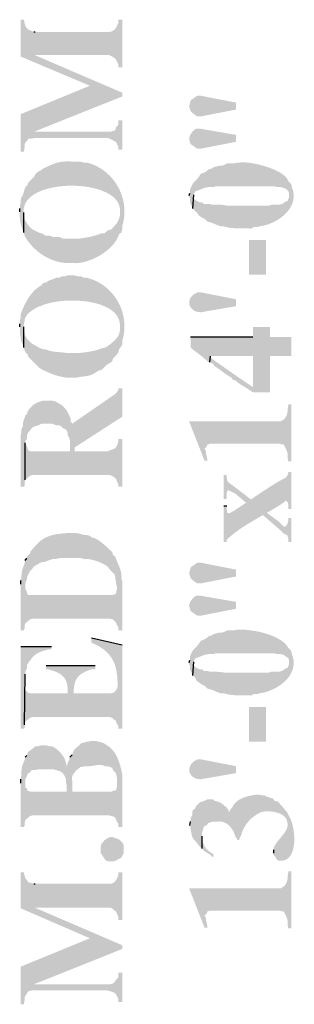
# Model space of a CAD drawing. Header units: millimetres. Extents: x 5 to 204, y 5 to 291.
# Tile 35 of 52: x 58 to 64, y 188 to 209. Entities that reach past the tile are written whole.
import ezdxf

# ---------------------------------------------------------------- set-up
doc = ezdxf.new("R2010")
doc.units = ezdxf.units.MM
doc.header["$MEASUREMENT"] = 0
doc.layers.get('0').update_dxf_attribs({"linetype": 'CONTINUOUS'})

msp = doc.modelspace()

# ---------------------------------------------------------------- hatches: boundary and pattern name
at = {"true_color": 0x000006}
for points in [[(58.309, 209.146), (58.309, 208.352), (59.798, 207.723), (60.493, 207.491), (60.493, 207.574), (58.607, 208.385), (58.591, 208.881), (58.524, 208.914), (58.475, 208.931), (58.442, 208.964), (58.409, 209.013), (58.376, 209.146)], [(58.591, 208.881), (58.607, 208.385), (60.212, 208.385), (60.278, 208.352), (60.328, 208.318), (60.361, 208.285), (60.378, 208.252), (60.411, 208.186), (60.411, 208.12), (60.493, 208.12), (60.493, 209.146), (60.411, 209.146), (60.411, 209.08), (60.411, 209.08), (60.405, 209.065), (60.399, 209.051), (60.393, 209.038), (60.387, 209.025), (60.381, 209.012), (60.375, 209), (60.368, 208.988), (60.362, 208.977), (60.355, 208.966), (60.348, 208.956), (60.34, 208.946), (60.332, 208.937), (60.324, 208.928), (60.314, 208.921), (60.305, 208.913), (60.294, 208.907), (60.283, 208.901), (60.271, 208.896), (60.258, 208.891), (60.244, 208.888), (60.23, 208.885), (60.214, 208.883), (60.197, 208.881), (60.179, 208.881), (60.179, 208.881), (58.624, 208.881)], [(58.309, 207.111), (58.309, 206.3), (58.376, 206.3), (58.392, 206.383), (58.392, 206.449), (58.409, 206.498), (58.442, 206.531), (58.475, 206.581), (58.541, 206.581), (58.591, 206.73), (60.493, 207.491), (59.798, 207.723)], [(61.933, 207.276), (61.95, 207.226), (61.966, 207.177), (62.016, 207.127), (62.082, 207.078), (62.115, 207.061), (62.181, 207.061), (62.942, 207.21), (62.942, 207.359), (62.181, 207.508), (62.115, 207.508), (62.082, 207.491), (62.016, 207.442), (61.966, 207.408), (61.95, 207.342)], [(58.541, 206.581), (58.607, 206.598), (60.179, 206.598), (60.229, 206.581), (60.295, 206.548), (60.345, 206.515), (60.361, 206.515), (60.378, 206.465), (60.411, 206.416), (60.411, 206.349), (60.493, 206.349), (60.493, 206.978), (60.411, 206.978), (60.411, 206.879), (60.361, 206.829), (60.345, 206.763), (60.295, 206.747), (60.229, 206.73), (58.591, 206.73)], [(61.933, 206.581), (61.95, 206.515), (61.966, 206.465), (62.016, 206.432), (62.082, 206.383), (62.115, 206.366), (62.181, 206.366), (62.942, 206.515), (62.942, 206.664), (62.181, 206.796), (62.082, 206.796), (62.016, 206.747), (61.966, 206.68), (61.95, 206.647)], [(58.293, 205.009), (58.293, 204.993), (58.293, 204.993), (58.291, 204.98), (58.29, 204.966), (58.289, 204.951), (58.288, 204.936), (58.289, 204.92), (58.289, 204.903), (58.29, 204.886), (58.292, 204.868), (58.293, 204.85), (58.296, 204.832), (58.298, 204.814), (58.301, 204.796), (58.304, 204.778), (58.308, 204.76), (58.312, 204.743), (58.316, 204.725), (58.321, 204.709), (58.325, 204.693), (58.33, 204.677), (58.336, 204.662), (58.341, 204.648), (58.347, 204.635), (58.353, 204.623), (58.359, 204.612), (58.359, 204.612), (58.376, 204.562), (58.376, 204.993), (58.376, 204.993), (58.377, 205.086), (58.401, 205.171), (58.445, 205.247), (58.507, 205.316), (58.585, 205.376), (58.678, 205.428), (58.782, 205.472), (58.897, 205.507), (59.02, 205.535), (59.148, 205.555), (59.281, 205.566), (59.416, 205.57), (59.55, 205.565), (59.683, 205.553), (59.811, 205.532), (59.933, 205.504), (60.047, 205.467), (60.151, 205.423), (60.242, 205.371), (60.319, 205.311), (60.38, 205.243), (60.422, 205.167), (60.444, 205.084), (60.444, 204.993), (60.444, 204.993), (60.477, 204.562), (60.493, 204.629), (60.493, 204.695), (60.493, 204.695), (60.513, 204.768), (60.528, 204.841), (60.537, 204.914), (60.542, 204.987), (60.541, 205.06), (60.535, 205.133), (60.525, 205.205), (60.509, 205.275), (60.49, 205.345), (60.466, 205.413), (60.437, 205.479), (60.404, 205.543), (60.368, 205.605), (60.327, 205.664), (60.283, 205.721), (60.235, 205.775), (60.183, 205.825), (60.128, 205.872), (60.07, 205.916), (60.008, 205.955), (59.944, 205.99), (59.876, 206.021), (59.805, 206.047), (59.732, 206.068), (59.732, 206.068), (59.666, 206.068), (59.6, 206.085), (59.534, 206.085), (59.534, 206.085), (59.492, 206.087), (59.452, 206.088), (59.416, 206.09), (59.381, 206.091), (59.348, 206.092), (59.317, 206.092), (59.288, 206.091), (59.26, 206.09), (59.233, 206.089), (59.206, 206.086), (59.181, 206.083), (59.155, 206.079), (59.13, 206.073), (59.104, 206.067), (59.079, 206.06), (59.052, 206.052), (59.025, 206.042), (58.996, 206.031), (58.966, 206.019), (58.935, 206.005), (58.902, 205.99), (58.867, 205.974), (58.829, 205.956), (58.789, 205.936), (58.789, 205.936), (58.756, 205.903), (58.706, 205.886), (58.64, 205.837), (58.607, 205.787), (58.607, 205.77), (58.475, 205.638), (58.458, 205.588), (58.409, 205.539), (58.392, 205.489), (58.359, 205.373), (58.326, 205.324), (58.309, 205.257), (58.309, 205.208), (58.293, 205.142), (58.293, 205.075)], [(61.933, 205.357), (61.95, 205.291), (61.95, 205.224), (61.966, 205.175), (61.999, 205.109), (62.016, 205.075), (62.032, 205.373), (62.032, 205.39), (62.065, 205.439), (62.082, 205.456), (62.148, 205.473), (62.181, 205.489), (62.264, 205.522), (62.347, 205.539), (62.462, 205.539), (62.496, 205.555), (63.141, 205.555), (63.141, 205.555), (63.161, 205.555), (63.182, 205.555), (63.202, 205.555), (63.222, 205.555), (63.242, 205.555), (63.262, 205.555), (63.282, 205.555), (63.302, 205.555), (63.322, 205.555), (63.341, 205.555), (63.361, 205.555), (63.381, 205.555), (63.4, 205.555), (63.42, 205.555), (63.44, 205.555), (63.46, 205.555), (63.479, 205.555), (63.499, 205.555), (63.519, 205.555), (63.539, 205.555), (63.559, 205.555), (63.58, 205.555), (63.6, 205.555), (63.621, 205.555), (63.621, 205.555), (63.77, 205.555), (63.819, 205.539), (63.902, 205.539), (63.968, 205.522), (64.034, 205.489), (64.067, 205.456), (64.084, 205.406), (64.084, 205.373), (64.117, 205.621), (64.067, 205.671), (64.067, 205.671), (64.054, 205.702), (64.034, 205.732), (64.009, 205.761), (63.979, 205.789), (63.944, 205.816), (63.905, 205.842), (63.862, 205.868), (63.816, 205.892), (63.767, 205.915), (63.716, 205.936), (63.663, 205.956), (63.608, 205.975), (63.553, 205.992), (63.498, 206.008), (63.442, 206.023), (63.387, 206.035), (63.333, 206.046), (63.281, 206.055), (63.231, 206.062), (63.183, 206.068), (63.138, 206.071), (63.096, 206.072), (63.058, 206.071), (63.025, 206.068), (63.025, 206.068), (62.975, 206.068), (62.909, 206.052), (62.76, 206.052), (62.694, 206.019), (62.644, 206.002), (62.595, 206.002), (62.462, 205.969), (62.413, 205.936), (62.347, 205.919), (62.314, 205.886), (62.264, 205.853), (62.247, 205.853), (62.181, 205.82), (62.148, 205.77), (62.098, 205.704), (62.016, 205.621), (61.999, 205.588), (61.966, 205.522), (61.95, 205.473), (61.95, 205.406)], [(62.016, 205.075), (62.098, 204.993), (62.148, 204.926), (62.214, 204.877), (62.264, 204.86), (62.33, 204.794), (62.396, 204.778), (62.446, 204.761), (62.562, 204.711), (62.611, 204.695), (62.678, 204.695), (62.678, 204.695), (62.702, 204.687), (62.727, 204.68), (62.751, 204.674), (62.776, 204.669), (62.8, 204.665), (62.824, 204.661), (62.848, 204.659), (62.872, 204.656), (62.897, 204.654), (62.921, 204.653), (62.945, 204.652), (62.969, 204.651), (62.994, 204.651), (63.018, 204.651), (63.043, 204.651), (63.067, 204.651), (63.092, 204.651), (63.117, 204.651), (63.143, 204.65), (63.168, 204.65), (63.194, 204.649), (63.22, 204.648), (63.247, 204.647), (63.273, 204.645), (63.273, 204.645), (63.323, 204.678), (63.389, 204.678), (63.455, 204.695), (63.455, 204.695), (63.503, 204.703), (63.552, 204.713), (63.601, 204.727), (63.65, 204.743), (63.699, 204.763), (63.748, 204.785), (63.795, 204.809), (63.841, 204.836), (63.886, 204.865), (63.929, 204.896), (63.969, 204.93), (64.007, 204.966), (64.043, 205.003), (64.075, 205.043), (64.103, 205.084), (64.128, 205.128), (64.149, 205.172), (64.165, 205.218), (64.176, 205.266), (64.183, 205.315), (64.183, 205.365), (64.179, 205.416), (64.168, 205.469), (64.15, 205.522), (64.15, 205.522), (64.134, 205.588), (64.117, 205.621), (64.084, 205.373), (64.084, 205.324), (64.051, 205.241), (64.001, 205.224), (63.935, 205.175), (63.852, 205.158), (63.703, 205.158), (63.654, 205.142), (62.876, 205.142), (62.876, 205.142), (62.852, 205.14), (62.831, 205.139), (62.812, 205.138), (62.794, 205.138), (62.778, 205.139), (62.763, 205.14), (62.749, 205.141), (62.736, 205.142), (62.724, 205.144), (62.713, 205.146), (62.701, 205.148), (62.69, 205.15), (62.678, 205.152), (62.667, 205.154), (62.654, 205.156), (62.641, 205.158), (62.626, 205.159), (62.611, 205.16), (62.594, 205.161), (62.575, 205.162), (62.554, 205.162), (62.532, 205.161), (62.507, 205.16), (62.479, 205.158), (62.479, 205.158), (62.413, 205.158), (62.38, 205.175), (62.247, 205.175), (62.214, 205.208), (62.165, 205.208), (62.098, 205.241), (62.065, 205.257), (62.032, 205.307), (62.032, 205.373)], [(58.376, 204.562), (58.392, 204.496), (58.409, 204.463), (58.409, 204.463), (58.434, 204.422), (58.462, 204.383), (58.491, 204.344), (58.521, 204.307), (58.553, 204.27), (58.586, 204.236), (58.621, 204.202), (58.657, 204.17), (58.694, 204.14), (58.732, 204.111), (58.772, 204.083), (58.812, 204.058), (58.853, 204.034), (58.895, 204.012), (58.938, 203.991), (58.982, 203.973), (59.027, 203.956), (59.072, 203.942), (59.117, 203.93), (59.164, 203.919), (59.21, 203.911), (59.257, 203.905), (59.304, 203.902), (59.352, 203.901), (59.352, 203.901), (59.451, 203.901), (59.451, 203.901), (59.495, 203.9), (59.541, 203.903), (59.589, 203.909), (59.637, 203.917), (59.686, 203.929), (59.736, 203.943), (59.786, 203.96), (59.836, 203.979), (59.886, 204.001), (59.936, 204.025), (59.985, 204.051), (60.032, 204.078), (60.079, 204.108), (60.123, 204.14), (60.166, 204.173), (60.207, 204.208), (60.246, 204.245), (60.282, 204.282), (60.315, 204.321), (60.345, 204.361), (60.371, 204.402), (60.394, 204.444), (60.413, 204.486), (60.427, 204.529), (60.427, 204.529), (60.477, 204.562), (60.444, 204.993), (60.444, 204.926), (60.427, 204.86), (60.411, 204.827), (60.378, 204.761), (60.262, 204.629), (60.196, 204.612), (60.129, 204.562), (60.113, 204.546), (60.047, 204.546), (60.047, 204.546), (60.03, 204.538), (60.012, 204.53), (59.993, 204.523), (59.974, 204.516), (59.955, 204.509), (59.934, 204.502), (59.914, 204.496), (59.893, 204.49), (59.872, 204.485), (59.85, 204.479), (59.828, 204.474), (59.807, 204.469), (59.785, 204.465), (59.763, 204.461), (59.742, 204.457), (59.721, 204.453), (59.7, 204.449), (59.679, 204.446), (59.659, 204.443), (59.639, 204.44), (59.62, 204.437), (59.602, 204.435), (59.584, 204.432), (59.567, 204.43), (59.567, 204.43), (59.219, 204.43), (59.153, 204.463), (59.004, 204.463), (58.971, 204.48), (58.905, 204.496), (58.839, 204.496), (58.789, 204.529), (58.74, 204.546), (58.74, 204.546), (58.716, 204.556), (58.693, 204.565), (58.672, 204.574), (58.653, 204.583), (58.635, 204.591), (58.618, 204.599), (58.602, 204.608), (58.587, 204.616), (58.573, 204.624), (58.56, 204.633), (58.547, 204.642), (58.535, 204.651), (58.523, 204.662), (58.512, 204.672), (58.501, 204.684), (58.489, 204.697), (58.478, 204.71), (58.467, 204.725), (58.456, 204.741), (58.444, 204.759), (58.432, 204.777), (58.419, 204.798), (58.406, 204.82), (58.392, 204.844), (58.392, 204.844), (58.392, 204.877), (58.376, 204.943), (58.376, 204.993)], [(63.224, 204.397), (63.224, 203.652), (63.588, 203.652), (63.588, 204.397)], [(58.293, 202.527), (58.293, 202.378), (58.309, 202.312), (58.309, 202.263), (58.326, 202.196), (58.359, 202.147), (58.376, 202.081), (58.376, 202.577), (58.392, 202.643), (58.392, 202.643), (58.393, 202.663), (58.396, 202.683), (58.401, 202.702), (58.407, 202.72), (58.415, 202.738), (58.425, 202.755), (58.436, 202.772), (58.448, 202.788), (58.461, 202.803), (58.475, 202.818), (58.49, 202.832), (58.506, 202.846), (58.522, 202.859), (58.539, 202.872), (58.556, 202.884), (58.573, 202.896), (58.591, 202.907), (58.608, 202.918), (58.626, 202.928), (58.643, 202.938), (58.66, 202.948), (58.676, 202.957), (58.692, 202.966), (58.706, 202.974), (58.706, 202.974), (58.74, 202.974), (58.773, 202.991), (58.773, 202.991), (58.786, 202.997), (58.801, 203.003), (58.818, 203.009), (58.836, 203.015), (58.855, 203.021), (58.876, 203.027), (58.897, 203.033), (58.92, 203.038), (58.943, 203.044), (58.966, 203.049), (58.99, 203.054), (59.015, 203.059), (59.039, 203.063), (59.063, 203.068), (59.087, 203.072), (59.111, 203.075), (59.134, 203.078), (59.157, 203.081), (59.178, 203.084), (59.199, 203.086), (59.218, 203.088), (59.237, 203.089), (59.254, 203.09), (59.269, 203.09), (59.269, 203.09), (59.434, 203.09), (59.434, 203.09), (59.477, 203.091), (59.524, 203.091), (59.572, 203.09), (59.623, 203.086), (59.676, 203.081), (59.729, 203.075), (59.784, 203.066), (59.84, 203.056), (59.895, 203.044), (59.95, 203.03), (60.004, 203.013), (60.057, 202.995), (60.108, 202.974), (60.158, 202.951), (60.204, 202.925), (60.248, 202.897), (60.289, 202.867), (60.326, 202.834), (60.358, 202.798), (60.386, 202.76), (60.409, 202.718), (60.427, 202.674), (60.438, 202.627), (60.444, 202.577), (60.444, 202.577), (60.444, 202.527), (60.477, 202.114), (60.493, 202.147), (60.493, 202.213), (60.493, 202.213), (60.513, 202.287), (60.528, 202.362), (60.537, 202.437), (60.542, 202.511), (60.541, 202.585), (60.535, 202.658), (60.525, 202.73), (60.509, 202.801), (60.49, 202.87), (60.466, 202.938), (60.437, 203.003), (60.404, 203.067), (60.368, 203.128), (60.327, 203.187), (60.283, 203.243), (60.235, 203.296), (60.183, 203.346), (60.128, 203.393), (60.07, 203.435), (60.008, 203.474), (59.944, 203.509), (59.876, 203.539), (59.805, 203.565), (59.732, 203.586), (59.732, 203.586), (59.666, 203.586), (59.6, 203.619), (59.534, 203.619), (59.468, 203.636), (59.319, 203.636), (59.269, 203.619), (59.203, 203.619), (59.137, 203.586), (59.07, 203.586), (59.037, 203.57), (58.905, 203.52), (58.855, 203.487), (58.789, 203.47), (58.756, 203.421), (58.756, 203.421), (58.729, 203.407), (58.703, 203.392), (58.678, 203.374), (58.653, 203.355), (58.629, 203.334), (58.605, 203.311), (58.582, 203.287), (58.559, 203.261), (58.538, 203.235), (58.517, 203.207), (58.496, 203.179), (58.477, 203.15), (58.458, 203.12), (58.44, 203.09), (58.423, 203.059), (58.407, 203.029), (58.391, 202.998), (58.377, 202.967), (58.363, 202.937), (58.35, 202.906), (58.339, 202.877), (58.328, 202.848), (58.318, 202.819), (58.309, 202.792), (58.309, 202.792), (58.309, 202.726), (58.293, 202.66), (58.293, 202.593)], [(58.376, 202.081), (58.392, 202.031), (58.409, 201.981), (58.458, 201.932), (58.475, 201.882), (58.706, 201.65), (58.756, 201.617), (58.822, 201.584), (58.822, 201.584), (58.845, 201.574), (58.866, 201.564), (58.886, 201.555), (58.906, 201.547), (58.925, 201.538), (58.944, 201.531), (58.962, 201.523), (58.979, 201.516), (58.996, 201.509), (59.014, 201.503), (59.031, 201.497), (59.048, 201.491), (59.065, 201.485), (59.082, 201.48), (59.1, 201.475), (59.118, 201.47), (59.136, 201.465), (59.155, 201.461), (59.175, 201.456), (59.195, 201.452), (59.216, 201.448), (59.238, 201.444), (59.261, 201.439), (59.286, 201.435), (59.286, 201.435), (59.517, 201.435), (59.517, 201.435), (59.543, 201.441), (59.568, 201.446), (59.591, 201.45), (59.612, 201.453), (59.633, 201.456), (59.652, 201.458), (59.671, 201.461), (59.689, 201.463), (59.706, 201.465), (59.723, 201.467), (59.739, 201.47), (59.755, 201.472), (59.771, 201.476), (59.787, 201.48), (59.803, 201.485), (59.82, 201.49), (59.837, 201.497), (59.855, 201.505), (59.873, 201.514), (59.892, 201.525), (59.912, 201.537), (59.934, 201.551), (59.956, 201.567), (59.981, 201.584), (59.981, 201.584), (60.047, 201.601), (60.129, 201.683), (60.196, 201.733), (60.229, 201.75), (60.278, 201.783), (60.295, 201.849), (60.378, 201.932), (60.411, 201.981), (60.427, 202.047), (60.477, 202.114), (60.444, 202.527), (60.444, 202.445), (60.427, 202.378), (60.427, 202.378), (60.422, 202.364), (60.416, 202.349), (60.409, 202.335), (60.401, 202.321), (60.391, 202.306), (60.381, 202.292), (60.369, 202.278), (60.357, 202.264), (60.345, 202.251), (60.331, 202.237), (60.317, 202.224), (60.303, 202.211), (60.289, 202.198), (60.274, 202.186), (60.259, 202.173), (60.243, 202.161), (60.228, 202.15), (60.213, 202.139), (60.198, 202.128), (60.184, 202.118), (60.169, 202.108), (60.156, 202.098), (60.142, 202.089), (60.129, 202.081), (60.129, 202.081), (60.113, 202.081), (60.047, 202.064), (60.047, 202.064), (60.026, 202.056), (60.005, 202.048), (59.985, 202.041), (59.964, 202.035), (59.943, 202.029), (59.923, 202.023), (59.902, 202.017), (59.882, 202.012), (59.861, 202.008), (59.841, 202.004), (59.821, 201.999), (59.801, 201.996), (59.78, 201.992), (59.76, 201.989), (59.74, 201.986), (59.721, 201.983), (59.701, 201.98), (59.681, 201.978), (59.662, 201.975), (59.643, 201.973), (59.623, 201.971), (59.604, 201.969), (59.586, 201.967), (59.567, 201.965), (59.567, 201.965), (59.286, 201.965), (59.286, 201.965), (59.269, 201.969), (59.252, 201.972), (59.236, 201.974), (59.219, 201.977), (59.202, 201.978), (59.186, 201.98), (59.169, 201.981), (59.151, 201.982), (59.134, 201.984), (59.117, 201.985), (59.099, 201.986), (59.081, 201.987), (59.063, 201.989), (59.044, 201.991), (59.025, 201.994), (59.006, 201.997), (58.987, 202), (58.967, 202.004), (58.947, 202.009), (58.926, 202.015), (58.905, 202.021), (58.883, 202.029), (58.861, 202.038), (58.839, 202.047), (58.839, 202.047), (58.789, 202.047), (58.74, 202.064), (58.74, 202.064), (58.717, 202.076), (58.696, 202.087), (58.676, 202.098), (58.657, 202.108), (58.64, 202.117), (58.622, 202.127), (58.606, 202.136), (58.591, 202.145), (58.576, 202.154), (58.562, 202.163), (58.548, 202.172), (58.535, 202.182), (58.522, 202.192), (58.51, 202.203), (58.498, 202.214), (58.486, 202.226), (58.474, 202.239), (58.463, 202.252), (58.451, 202.267), (58.44, 202.283), (58.428, 202.301), (58.416, 202.32), (58.404, 202.34), (58.392, 202.362), (58.392, 202.362), (58.392, 202.411), (58.376, 202.461), (58.376, 202.527)], [(62.38, 201.766), (62.446, 201.733), (62.479, 201.683), (62.479, 201.683), (62.495, 201.673), (62.511, 201.663), (62.527, 201.652), (62.542, 201.642), (62.556, 201.632), (62.571, 201.621), (62.585, 201.611), (62.599, 201.601), (62.613, 201.59), (62.627, 201.58), (62.641, 201.57), (62.655, 201.559), (62.669, 201.549), (62.683, 201.539), (62.697, 201.528), (62.712, 201.518), (62.727, 201.508), (62.742, 201.497), (62.758, 201.487), (62.774, 201.477), (62.79, 201.466), (62.807, 201.456), (62.825, 201.446), (62.843, 201.435), (62.843, 201.435), (62.876, 201.386), (62.942, 201.369), (62.942, 201.369), (62.951, 201.359), (62.961, 201.349), (62.971, 201.339), (62.983, 201.329), (62.995, 201.319), (63.008, 201.31), (63.021, 201.3), (63.035, 201.291), (63.05, 201.281), (63.065, 201.272), (63.08, 201.263), (63.095, 201.253), (63.111, 201.244), (63.127, 201.235), (63.142, 201.225), (63.158, 201.216), (63.174, 201.206), (63.189, 201.197), (63.204, 201.187), (63.219, 201.178), (63.233, 201.168), (63.247, 201.158), (63.26, 201.148), (63.273, 201.137), (63.273, 201.137), (63.306, 201.121), (63.67, 201.121), (63.67, 201.899), (64.134, 201.899), (64.134, 202.312), (63.67, 202.312), (63.67, 202.527), (63.306, 202.527), (63.306, 201.237), (63.273, 201.253), (63.273, 201.253), (63.236, 201.278), (63.199, 201.303), (63.162, 201.328), (63.126, 201.352), (63.089, 201.377), (63.053, 201.402), (63.016, 201.427), (62.98, 201.452), (62.944, 201.477), (62.908, 201.501), (62.873, 201.526), (62.837, 201.551), (62.801, 201.576), (62.766, 201.601), (62.73, 201.625), (62.695, 201.65), (62.659, 201.675), (62.624, 201.7), (62.589, 201.725), (62.554, 201.75), (62.518, 201.774), (62.483, 201.799), (62.448, 201.824), (62.413, 201.849), (62.413, 201.849), (62.396, 201.899)], [(61.966, 202.312), (61.966, 202.081), (61.966, 202.081), (61.981, 202.068), (61.995, 202.056), (62.01, 202.044), (62.025, 202.032), (62.04, 202.02), (62.056, 202.008), (62.071, 201.997), (62.086, 201.985), (62.102, 201.973), (62.117, 201.961), (62.133, 201.95), (62.148, 201.938), (62.164, 201.926), (62.179, 201.914), (62.195, 201.902), (62.21, 201.889), (62.225, 201.877), (62.241, 201.864), (62.256, 201.851), (62.271, 201.838), (62.286, 201.825), (62.301, 201.811), (62.316, 201.797), (62.33, 201.783), (62.33, 201.783), (62.38, 201.766), (62.396, 201.899), (63.306, 201.899), (63.306, 201.237), (63.306, 202.312)], [(59.418, 200.442), (59.468, 199.929), (60.493, 200.591), (60.493, 201.204), (60.411, 201.204), (60.411, 201.17), (60.378, 201.121), (60.328, 201.071)], [(58.309, 200.145), (58.309, 199.086), (58.376, 199.086), (58.392, 199.102), (58.392, 199.168), (58.409, 199.235), (58.409, 200.062), (58.442, 200.112), (58.442, 200.178), (58.458, 200.227), (58.475, 200.26), (58.524, 200.31), (58.541, 200.343), (58.591, 200.376), (58.64, 200.393), (58.69, 200.409), (58.756, 200.442), (58.988, 200.442), (59.07, 200.409), (59.137, 200.409), (59.17, 200.393), (59.219, 200.343), (59.269, 200.327), (59.302, 200.294), (59.319, 200.244), (59.319, 200.194), (59.352, 200.145), (59.368, 200.078), (59.368, 199.847), (59.385, 200.558), (59.352, 200.624), (59.319, 200.691), (59.302, 200.724), (59.219, 200.823), (59.17, 200.856), (59.054, 200.922), (58.988, 200.939), (58.789, 200.939), (58.74, 200.922), (58.69, 200.906), (58.624, 200.873), (58.591, 200.856), (58.508, 200.773), (58.458, 200.707), (58.442, 200.641), (58.409, 200.624), (58.392, 200.558), (58.376, 200.525), (58.359, 200.459), (58.359, 200.393), (58.326, 200.327), (58.326, 200.26), (58.309, 200.194)], [(61.933, 200.492), (62.264, 199.648), (62.264, 199.913), (62.297, 199.929), (62.314, 199.963), (62.33, 199.996), (62.396, 200.012), (63.885, 200.012), (63.919, 199.996), (63.968, 199.996), (64.034, 199.863), (64.051, 199.797), (64.051, 199.714), (64.067, 199.632), (64.134, 199.632), (64.134, 200.856), (64.067, 200.856), (64.067, 200.84), (64.051, 200.757), (64.051, 200.691), (64.034, 200.624), (63.985, 200.542), (63.902, 200.492), (63.852, 200.492)], [(58.409, 199.235), (58.508, 199.317), (58.558, 199.334), (60.229, 199.334), (60.278, 199.317), (60.345, 199.268), (60.361, 199.251), (60.378, 199.201), (60.411, 199.135), (60.411, 199.086), (60.493, 199.086), (60.493, 200.112), (60.411, 200.112), (60.411, 200.062), (60.411, 200.062), (60.404, 200.038), (60.398, 200.017), (60.392, 199.998), (60.386, 199.982), (60.379, 199.967), (60.372, 199.954), (60.365, 199.942), (60.358, 199.933), (60.351, 199.924), (60.343, 199.917), (60.334, 199.91), (60.326, 199.905), (60.317, 199.9), (60.307, 199.896), (60.297, 199.892), (60.287, 199.888), (60.276, 199.884), (60.264, 199.88), (60.252, 199.876), (60.239, 199.872), (60.225, 199.867), (60.21, 199.861), (60.195, 199.854), (60.179, 199.847), (60.179, 199.847), (59.468, 199.847), (59.468, 199.929), (59.418, 200.442), (59.385, 200.492), (59.385, 200.558), (59.368, 199.847), (58.524, 199.847), (58.475, 199.863), (58.458, 199.913), (58.442, 199.963), (58.409, 200.029)], [(62.264, 199.648), (62.33, 199.648), (62.314, 199.731), (62.297, 199.797), (62.297, 199.847), (62.264, 199.913)], [(62.678, 198.672), (62.678, 197.894), (62.744, 197.894), (62.744, 197.944), (62.744, 197.944), (62.788, 197.985), (62.833, 198.024), (62.88, 198.062), (62.928, 198.099), (62.976, 198.135), (63.026, 198.171), (63.077, 198.205), (63.128, 198.239), (63.18, 198.272), (63.233, 198.304), (63.286, 198.336), (63.339, 198.368), (63.393, 198.399), (63.448, 198.431), (63.502, 198.462), (63.556, 198.493), (63.611, 198.524), (63.665, 198.556), (63.719, 198.588), (63.773, 198.62), (63.827, 198.653), (63.88, 198.686), (63.933, 198.72), (63.985, 198.755), (63.985, 198.755), (64.001, 198.788), (64.051, 198.755), (64.067, 198.705), (64.067, 198.606), (64.134, 198.606), (64.134, 199.4), (64.067, 199.4), (64.067, 199.383), (64.051, 199.334), (64.001, 199.268), (63.985, 199.268), (63.985, 199.268), (63.935, 199.24), (63.886, 199.212), (63.837, 199.183), (63.787, 199.154), (63.739, 199.124), (63.69, 199.093), (63.641, 199.062), (63.593, 199.03), (63.544, 198.999), (63.496, 198.966), (63.448, 198.934), (63.399, 198.902), (63.351, 198.869), (63.303, 198.836), (63.255, 198.804), (63.208, 198.771), (63.16, 198.739), (63.112, 198.707), (63.064, 198.675), (63.017, 198.644), (62.969, 198.613), (62.922, 198.582), (62.874, 198.552), (62.826, 198.523), (62.826, 198.523), (62.777, 198.507), (62.76, 198.523), (62.744, 198.589), (62.744, 198.672)], [(62.678, 199.334), (62.678, 198.821), (62.744, 198.821), (62.744, 198.953), (62.76, 199.003), (62.793, 199.003), (62.86, 198.97), (62.926, 198.937), (63.157, 198.738), (63.273, 198.804), (62.86, 199.119), (62.793, 199.168), (62.76, 199.201), (62.744, 199.268), (62.744, 199.334)], [(63.521, 198.473), (63.902, 198.142), (63.919, 198.126), (63.968, 198.076), (64.034, 198.043), (64.051, 198.027), (64.067, 197.96), (64.067, 197.894), (64.134, 197.894), (64.134, 198.407), (64.067, 198.407), (64.067, 198.358), (64.051, 198.291), (64.034, 198.258), (64.001, 198.225), (63.968, 198.225), (63.852, 198.341), (63.604, 198.523)], [(58.409, 197.497), (58.409, 196.968), (58.409, 197.017), (58.442, 197.084), (58.442, 197.133), (58.458, 197.166), (58.508, 197.266), (58.558, 197.315), (58.591, 197.365), (58.706, 197.431), (58.773, 197.464), (58.822, 197.464), (59.004, 197.53), (59.07, 197.53), (59.153, 197.547), (59.6, 197.547), (59.666, 197.53), (59.666, 197.53), (59.689, 197.53), (59.712, 197.529), (59.734, 197.527), (59.757, 197.525), (59.78, 197.522), (59.802, 197.518), (59.825, 197.514), (59.847, 197.509), (59.869, 197.504), (59.891, 197.498), (59.913, 197.492), (59.935, 197.485), (59.957, 197.477), (59.978, 197.469), (59.999, 197.461), (60.02, 197.452), (60.041, 197.442), (60.062, 197.433), (60.082, 197.422), (60.102, 197.412), (60.122, 197.4), (60.141, 197.389), (60.16, 197.377), (60.179, 197.365), (60.179, 197.365), (60.229, 197.299), (60.262, 197.266), (60.328, 197.199), (60.345, 197.133), (60.345, 197.084), (60.361, 197.05), (60.361, 197.001), (60.378, 196.935), (60.378, 196.107), (60.411, 196.058), (60.411, 195.991), (60.493, 195.991), (60.493, 197.05), (60.477, 197.117), (60.477, 197.117), (60.478, 197.137), (60.479, 197.157), (60.478, 197.177), (60.476, 197.197), (60.474, 197.216), (60.47, 197.236), (60.466, 197.255), (60.461, 197.274), (60.455, 197.292), (60.449, 197.311), (60.443, 197.33), (60.436, 197.348), (60.428, 197.367), (60.42, 197.386), (60.413, 197.404), (60.405, 197.423), (60.397, 197.442), (60.388, 197.461), (60.381, 197.48), (60.373, 197.5), (60.365, 197.519), (60.358, 197.539), (60.351, 197.559), (60.345, 197.58), (60.345, 197.58), (60.295, 197.613), (60.278, 197.679), (60.278, 197.679), (60.264, 197.692), (60.249, 197.705), (60.235, 197.718), (60.22, 197.731), (60.206, 197.745), (60.191, 197.758), (60.176, 197.772), (60.161, 197.786), (60.146, 197.8), (60.131, 197.813), (60.116, 197.827), (60.1, 197.841), (60.085, 197.854), (60.069, 197.867), (60.053, 197.88), (60.037, 197.892), (60.02, 197.905), (60.004, 197.917), (59.987, 197.928), (59.97, 197.939), (59.952, 197.949), (59.934, 197.959), (59.916, 197.968), (59.898, 197.977), (59.898, 197.977), (59.832, 197.994), (59.798, 198.027), (59.732, 198.043), (59.666, 198.043), (59.666, 198.043), (59.641, 198.053), (59.616, 198.061), (59.591, 198.068), (59.566, 198.074), (59.54, 198.079), (59.515, 198.083), (59.489, 198.086), (59.463, 198.088), (59.438, 198.089), (59.412, 198.09), (59.386, 198.089), (59.36, 198.089), (59.334, 198.087), (59.308, 198.086), (59.283, 198.084), (59.257, 198.081), (59.231, 198.079), (59.205, 198.076), (59.18, 198.073), (59.154, 198.07), (59.129, 198.067), (59.104, 198.064), (59.079, 198.062), (59.054, 198.06), (59.054, 198.06), (59.004, 198.043), (58.938, 198.027), (58.938, 198.027), (58.914, 198.018), (58.891, 198.009), (58.869, 198), (58.848, 197.99), (58.828, 197.979), (58.808, 197.968), (58.79, 197.956), (58.772, 197.945), (58.755, 197.932), (58.738, 197.919), (58.722, 197.906), (58.706, 197.892), (58.691, 197.878), (58.676, 197.863), (58.661, 197.848), (58.646, 197.833), (58.632, 197.817), (58.617, 197.801), (58.602, 197.784), (58.587, 197.767), (58.572, 197.75), (58.557, 197.732), (58.541, 197.714), (58.524, 197.696), (58.524, 197.696), (58.508, 197.646), (58.458, 197.596), (58.442, 197.547)], [(58.309, 196.984), (58.309, 195.991), (58.376, 195.991), (58.392, 196.025), (58.392, 196.091), (58.409, 196.14), (58.508, 196.223), (58.558, 196.24), (60.229, 196.24), (60.295, 196.223), (60.361, 196.157), (60.378, 196.107), (60.378, 196.902), (60.378, 196.885), (60.361, 196.786), (60.345, 196.769), (60.278, 196.753), (58.475, 196.753), (58.442, 196.786), (58.442, 196.819), (58.409, 196.885), (58.409, 197.497), (58.392, 197.431), (58.392, 197.431), (58.386, 197.415), (58.38, 197.4), (58.375, 197.386), (58.37, 197.372), (58.365, 197.359), (58.361, 197.347), (58.357, 197.336), (58.353, 197.324), (58.349, 197.313), (58.346, 197.303), (58.343, 197.292), (58.34, 197.282), (58.338, 197.272), (58.336, 197.261), (58.334, 197.251), (58.332, 197.24), (58.331, 197.229), (58.329, 197.217), (58.328, 197.205), (58.327, 197.192), (58.327, 197.179), (58.326, 197.164), (58.326, 197.149), (58.326, 197.133), (58.326, 197.133), (58.309, 197.067)], [(61.933, 197.216), (61.95, 197.166), (61.966, 197.117), (62.016, 197.067), (62.082, 197.017), (62.115, 197.001), (62.181, 197.001), (62.942, 197.15), (62.942, 197.299), (62.181, 197.448), (62.115, 197.448), (62.082, 197.431), (62.016, 197.381), (61.966, 197.348), (61.95, 197.282)], [(61.933, 196.521), (61.95, 196.455), (61.966, 196.405), (62.016, 196.372), (62.082, 196.322), (62.115, 196.306), (62.181, 196.306), (62.942, 196.455), (62.942, 196.604), (62.181, 196.736), (62.082, 196.736), (62.016, 196.686), (61.966, 196.62), (61.95, 196.587)], [(61.933, 195.297), (61.933, 195.263), (61.95, 195.23), (61.95, 195.164), (61.966, 195.115), (61.999, 195.048), (62.016, 195.015), (62.032, 195.313), (62.032, 195.33), (62.065, 195.379), (62.082, 195.396), (62.148, 195.412), (62.181, 195.429), (62.264, 195.462), (62.347, 195.479), (62.462, 195.479), (62.496, 195.495), (63.141, 195.495), (63.141, 195.495), (63.161, 195.495), (63.182, 195.495), (63.202, 195.495), (63.222, 195.495), (63.242, 195.495), (63.262, 195.495), (63.282, 195.495), (63.302, 195.495), (63.322, 195.495), (63.341, 195.495), (63.361, 195.495), (63.381, 195.495), (63.4, 195.495), (63.42, 195.495), (63.44, 195.495), (63.46, 195.495), (63.479, 195.495), (63.499, 195.495), (63.519, 195.495), (63.539, 195.495), (63.559, 195.495), (63.58, 195.495), (63.6, 195.495), (63.621, 195.495), (63.621, 195.495), (63.77, 195.495), (63.819, 195.479), (63.902, 195.479), (63.968, 195.462), (64.034, 195.412), (64.067, 195.396), (64.084, 195.346), (64.084, 195.313), (64.117, 195.561), (64.067, 195.611), (64.067, 195.611), (64.047, 195.645), (64.021, 195.678), (63.992, 195.709), (63.959, 195.738), (63.923, 195.766), (63.884, 195.792), (63.842, 195.816), (63.797, 195.839), (63.751, 195.86), (63.702, 195.88), (63.653, 195.898), (63.602, 195.915), (63.551, 195.93), (63.499, 195.944), (63.446, 195.957), (63.395, 195.968), (63.343, 195.977), (63.293, 195.986), (63.243, 195.992), (63.195, 195.998), (63.149, 196.002), (63.105, 196.006), (63.064, 196.007), (63.025, 196.008), (63.025, 196.008), (62.975, 196.008), (62.909, 195.991), (62.76, 195.991), (62.694, 195.958), (62.644, 195.942), (62.595, 195.942), (62.462, 195.909), (62.413, 195.876), (62.347, 195.859), (62.314, 195.826), (62.264, 195.793), (62.247, 195.793), (62.181, 195.76), (62.148, 195.71), (62.098, 195.644), (62.016, 195.561), (61.999, 195.528), (61.966, 195.462), (61.95, 195.412), (61.95, 195.346)], [(59.832, 195.826), (59.832, 195.727), (59.898, 195.694), (59.898, 195.694), (59.987, 195.648), (60.065, 195.599), (60.133, 195.547), (60.191, 195.491), (60.24, 195.433), (60.28, 195.371), (60.313, 195.306), (60.34, 195.239), (60.36, 195.169), (60.374, 195.097), (60.384, 195.023), (60.39, 194.947), (60.393, 194.869), (60.393, 194.789), (60.391, 194.708), (60.388, 194.626), (60.385, 194.543), (60.382, 194.458), (60.38, 194.373), (60.38, 194.287), (60.382, 194.2), (60.387, 194.114), (60.397, 194.027), (60.411, 193.94), (60.411, 193.94), (60.411, 193.874), (60.493, 193.874), (60.493, 195.677)], [(58.309, 195.644), (58.309, 193.874), (58.376, 193.874), (58.392, 193.89), (58.392, 193.956), (58.409, 195.048), (58.409, 195.098), (58.442, 195.164), (58.442, 195.23), (58.475, 195.297), (58.508, 195.33), (58.541, 195.379), (58.541, 195.379), (58.549, 195.391), (58.559, 195.403), (58.568, 195.414), (58.578, 195.425), (58.588, 195.435), (58.599, 195.445), (58.61, 195.454), (58.622, 195.463), (58.634, 195.472), (58.646, 195.48), (58.658, 195.488), (58.671, 195.495), (58.684, 195.502), (58.698, 195.509), (58.711, 195.515), (58.725, 195.521), (58.739, 195.527), (58.753, 195.533), (58.767, 195.538), (58.781, 195.543), (58.795, 195.548), (58.81, 195.553), (58.824, 195.557), (58.839, 195.561), (58.839, 195.561), (58.905, 195.578), (58.971, 195.578), (58.971, 195.644)], [(62.016, 195.015), (62.065, 194.966), (62.098, 194.899), (62.148, 194.866), (62.214, 194.817), (62.264, 194.8), (62.33, 194.734), (62.396, 194.717), (62.446, 194.701), (62.562, 194.651), (62.611, 194.635), (62.678, 194.635), (62.678, 194.635), (62.702, 194.627), (62.727, 194.62), (62.751, 194.614), (62.776, 194.609), (62.8, 194.605), (62.824, 194.601), (62.848, 194.598), (62.872, 194.596), (62.897, 194.594), (62.921, 194.593), (62.945, 194.592), (62.969, 194.591), (62.994, 194.591), (63.018, 194.591), (63.043, 194.591), (63.067, 194.591), (63.092, 194.591), (63.117, 194.59), (63.143, 194.59), (63.168, 194.59), (63.194, 194.589), (63.22, 194.588), (63.247, 194.587), (63.273, 194.585), (63.273, 194.585), (63.323, 194.618), (63.389, 194.618), (63.455, 194.635), (63.455, 194.635), (63.503, 194.642), (63.552, 194.653), (63.601, 194.667), (63.65, 194.683), (63.699, 194.703), (63.748, 194.724), (63.795, 194.749), (63.841, 194.776), (63.886, 194.805), (63.929, 194.836), (63.969, 194.87), (64.007, 194.906), (64.043, 194.943), (64.075, 194.983), (64.103, 195.024), (64.128, 195.067), (64.149, 195.112), (64.165, 195.158), (64.176, 195.206), (64.183, 195.255), (64.183, 195.305), (64.179, 195.356), (64.168, 195.409), (64.15, 195.462), (64.15, 195.462), (64.134, 195.528), (64.117, 195.561), (64.084, 195.313), (64.084, 195.263), (64.051, 195.181), (64.001, 195.164), (63.935, 195.115), (63.852, 195.098), (63.703, 195.098), (63.654, 195.081), (62.876, 195.081), (62.876, 195.081), (62.852, 195.08), (62.83, 195.078), (62.809, 195.077), (62.789, 195.077), (62.771, 195.077), (62.754, 195.077), (62.737, 195.078), (62.722, 195.078), (62.707, 195.079), (62.693, 195.081), (62.679, 195.082), (62.665, 195.083), (62.652, 195.085), (62.638, 195.087), (62.625, 195.088), (62.611, 195.09), (62.597, 195.092), (62.583, 195.093), (62.568, 195.094), (62.552, 195.096), (62.535, 195.097), (62.518, 195.097), (62.499, 195.098), (62.479, 195.098), (62.479, 195.098), (62.38, 195.098), (62.33, 195.115), (62.247, 195.115), (62.214, 195.148), (62.165, 195.148), (62.098, 195.181), (62.065, 195.197), (62.032, 195.247), (62.032, 195.313)], [(58.855, 195.23), (58.855, 195.148), (58.905, 195.148), (58.905, 195.148), (58.938, 195.139), (58.969, 195.13), (58.999, 195.121), (59.029, 195.111), (59.057, 195.1), (59.084, 195.089), (59.109, 195.077), (59.134, 195.064), (59.157, 195.05), (59.178, 195.034), (59.198, 195.018), (59.217, 195.001), (59.235, 194.982), (59.251, 194.962), (59.265, 194.94), (59.278, 194.917), (59.289, 194.892), (59.298, 194.866), (59.306, 194.838), (59.312, 194.808), (59.316, 194.776), (59.319, 194.742), (59.32, 194.706), (59.319, 194.668), (59.319, 194.668), (59.319, 194.635), (59.451, 194.668), (59.451, 194.717), (59.451, 194.717), (59.454, 194.75), (59.458, 194.78), (59.463, 194.809), (59.469, 194.837), (59.476, 194.863), (59.485, 194.887), (59.495, 194.91), (59.506, 194.932), (59.518, 194.952), (59.531, 194.972), (59.545, 194.99), (59.561, 195.007), (59.577, 195.023), (59.595, 195.038), (59.614, 195.052), (59.634, 195.065), (59.655, 195.078), (59.677, 195.09), (59.7, 195.101), (59.724, 195.111), (59.749, 195.121), (59.776, 195.13), (59.803, 195.139), (59.832, 195.148), (59.832, 195.148), (59.914, 195.148), (59.914, 195.23)], [(58.392, 193.956), (58.409, 194.022), (58.508, 194.105), (58.558, 194.122), (60.212, 194.122), (60.278, 194.105), (60.328, 194.056), (60.361, 194.039), (60.378, 193.973), (60.411, 193.94), (60.378, 194.933), (60.378, 194.899), (60.378, 194.899), (60.38, 194.879), (60.381, 194.859), (60.382, 194.84), (60.382, 194.821), (60.382, 194.803), (60.381, 194.786), (60.38, 194.769), (60.378, 194.754), (60.374, 194.739), (60.37, 194.724), (60.365, 194.711), (60.359, 194.699), (60.352, 194.687), (60.343, 194.677), (60.334, 194.668), (60.322, 194.659), (60.31, 194.652), (60.296, 194.646), (60.281, 194.641), (60.264, 194.637), (60.245, 194.635), (60.225, 194.633), (60.203, 194.633), (60.179, 194.635), (60.179, 194.635), (59.451, 194.635), (59.451, 194.668), (59.319, 194.635), (58.508, 194.635), (58.458, 194.651), (58.409, 194.701), (58.409, 195.048)], [(63.224, 194.337), (63.224, 193.592), (63.588, 193.592), (63.588, 194.337)], [(58.409, 193.261), (58.409, 192.682), (58.409, 192.781), (58.442, 192.848), (58.458, 192.897), (58.508, 192.93), (58.541, 192.963), (58.541, 192.98), (58.624, 192.98), (58.69, 192.997), (59.004, 192.997), (59.07, 192.98), (59.12, 192.963), (59.12, 192.963), (59.132, 192.961), (59.145, 192.957), (59.156, 192.952), (59.168, 192.946), (59.179, 192.939), (59.19, 192.931), (59.201, 192.923), (59.211, 192.913), (59.22, 192.903), (59.23, 192.892), (59.238, 192.88), (59.246, 192.868), (59.254, 192.856), (59.261, 192.843), (59.267, 192.829), (59.272, 192.815), (59.277, 192.801), (59.281, 192.787), (59.284, 192.772), (59.286, 192.757), (59.287, 192.743), (59.288, 192.728), (59.287, 192.713), (59.286, 192.699), (59.286, 192.699), (59.302, 192.649), (59.302, 192.517), (59.302, 193.063), (59.286, 193.129), (59.286, 193.129), (59.281, 193.147), (59.276, 193.166), (59.269, 193.184), (59.262, 193.202), (59.255, 193.22), (59.246, 193.237), (59.237, 193.254), (59.227, 193.271), (59.216, 193.288), (59.205, 193.304), (59.193, 193.32), (59.18, 193.336), (59.167, 193.351), (59.153, 193.366), (59.139, 193.381), (59.124, 193.395), (59.108, 193.409), (59.092, 193.422), (59.076, 193.435), (59.059, 193.448), (59.042, 193.46), (59.024, 193.471), (59.006, 193.482), (58.988, 193.493), (58.988, 193.493), (58.922, 193.493), (58.855, 193.51), (58.74, 193.51), (58.673, 193.493), (58.624, 193.493), (58.591, 193.46), (58.524, 193.41), (58.475, 193.377), (58.458, 193.344), (58.442, 193.294)], [(59.368, 193.261), (59.418, 192.666), (59.418, 192.748), (59.418, 192.748), (59.414, 192.761), (59.412, 192.773), (59.411, 192.785), (59.41, 192.797), (59.411, 192.808), (59.413, 192.82), (59.415, 192.831), (59.419, 192.842), (59.423, 192.853), (59.427, 192.864), (59.433, 192.874), (59.439, 192.885), (59.445, 192.895), (59.452, 192.905), (59.459, 192.915), (59.467, 192.925), (59.475, 192.934), (59.483, 192.944), (59.491, 192.953), (59.5, 192.962), (59.508, 192.971), (59.517, 192.98), (59.525, 192.988), (59.534, 192.997), (59.534, 192.997), (59.583, 193.03), (59.583, 193.046), (59.616, 193.046), (59.666, 193.063), (59.666, 193.063), (59.691, 193.061), (59.714, 193.061), (59.737, 193.061), (59.759, 193.062), (59.78, 193.063), (59.801, 193.065), (59.822, 193.067), (59.841, 193.07), (59.861, 193.073), (59.88, 193.076), (59.898, 193.079), (59.916, 193.081), (59.934, 193.084), (59.952, 193.086), (59.97, 193.087), (59.987, 193.089), (60.005, 193.089), (60.022, 193.088), (60.04, 193.087), (60.057, 193.085), (60.075, 193.081), (60.093, 193.076), (60.111, 193.07), (60.129, 193.063), (60.129, 193.063), (60.179, 193.063), (60.229, 193.046), (60.278, 193.03), (60.295, 192.98), (60.345, 192.93), (60.361, 192.897), (60.378, 192.831), (60.378, 191.871), (60.411, 191.822), (60.411, 191.756), (60.493, 191.756), (60.493, 192.897), (60.493, 192.897), (60.487, 192.926), (60.481, 192.956), (60.474, 192.985), (60.467, 193.015), (60.459, 193.045), (60.451, 193.075), (60.442, 193.104), (60.433, 193.134), (60.423, 193.163), (60.412, 193.192), (60.4, 193.221), (60.388, 193.249), (60.375, 193.277), (60.36, 193.304), (60.345, 193.33), (60.328, 193.356), (60.31, 193.381), (60.291, 193.405), (60.271, 193.428), (60.249, 193.45), (60.225, 193.471), (60.201, 193.49), (60.174, 193.509), (60.146, 193.526), (60.146, 193.526), (60.096, 193.559), (60.047, 193.576), (59.914, 193.609), (59.832, 193.609), (59.765, 193.592), (59.732, 193.592), (59.683, 193.576), (59.616, 193.559), (59.583, 193.526), (59.468, 193.427), (59.434, 193.361), (59.418, 193.311)], [(58.309, 192.699), (58.309, 191.756), (58.376, 191.756), (58.392, 191.772), (58.392, 191.838), (58.409, 191.905), (58.508, 191.987), (58.558, 192.004), (60.212, 192.004), (60.262, 191.987), (60.328, 191.971), (60.361, 191.921), (60.378, 191.871), (60.378, 192.699), (60.378, 192.616), (60.361, 192.55), (60.328, 192.533), (60.295, 192.533), (60.262, 192.517), (59.418, 192.517), (59.418, 192.666), (59.368, 193.261), (59.352, 193.195), (59.319, 193.129), (59.302, 193.046), (59.302, 193.063), (59.302, 192.517), (58.524, 192.517), (58.458, 192.533), (58.442, 192.583), (58.409, 192.599), (58.409, 193.261), (58.392, 193.195), (58.392, 193.195), (58.384, 193.175), (58.377, 193.157), (58.37, 193.141), (58.364, 193.126), (58.359, 193.112), (58.354, 193.099), (58.349, 193.088), (58.345, 193.077), (58.342, 193.067), (58.339, 193.057), (58.336, 193.047), (58.334, 193.038), (58.332, 193.029), (58.331, 193.019), (58.329, 193.009), (58.328, 192.999), (58.328, 192.988), (58.327, 192.976), (58.326, 192.964), (58.326, 192.95), (58.326, 192.935), (58.326, 192.919), (58.326, 192.901), (58.326, 192.881), (58.326, 192.881), (58.309, 192.781)], [(61.95, 191.789), (61.966, 191.723), (61.966, 191.723), (61.97, 191.691), (61.974, 191.663), (61.978, 191.638), (61.982, 191.616), (61.986, 191.596), (61.99, 191.579), (61.994, 191.564), (61.999, 191.55), (62.004, 191.537), (62.01, 191.526), (62.015, 191.515), (62.022, 191.505), (62.029, 191.496), (62.037, 191.486), (62.045, 191.476), (62.054, 191.465), (62.064, 191.454), (62.075, 191.441), (62.087, 191.427), (62.101, 191.411), (62.115, 191.393), (62.13, 191.373), (62.147, 191.351), (62.165, 191.325), (62.165, 191.325), (62.214, 191.292), (62.214, 191.64), (62.231, 191.689), (62.247, 191.756), (62.297, 191.789), (62.314, 191.789), (62.347, 191.838), (62.396, 191.855), (62.462, 191.871), (62.562, 191.871), (62.562, 191.871), (62.584, 191.873), (62.606, 191.872), (62.628, 191.869), (62.648, 191.865), (62.669, 191.86), (62.688, 191.853), (62.708, 191.844), (62.726, 191.834), (62.744, 191.823), (62.761, 191.81), (62.778, 191.797), (62.793, 191.782), (62.809, 191.767), (62.823, 191.751), (62.837, 191.734), (62.85, 191.716), (62.862, 191.697), (62.874, 191.678), (62.884, 191.659), (62.894, 191.639), (62.903, 191.619), (62.912, 191.598), (62.919, 191.578), (62.926, 191.557), (62.926, 191.557), (62.975, 191.474), (63.008, 191.474), (63.025, 191.524), (63.058, 191.59), (63.058, 191.59), (63.065, 191.615), (63.073, 191.639), (63.081, 191.663), (63.091, 191.687), (63.101, 191.71), (63.113, 191.732), (63.125, 191.755), (63.138, 191.776), (63.152, 191.798), (63.167, 191.819), (63.183, 191.839), (63.199, 191.859), (63.216, 191.878), (63.233, 191.897), (63.251, 191.916), (63.27, 191.933), (63.29, 191.95), (63.309, 191.967), (63.33, 191.983), (63.351, 191.998), (63.372, 192.013), (63.394, 192.027), (63.416, 192.041), (63.439, 192.053), (63.439, 192.053), (63.472, 192.07), (63.538, 192.087), (63.538, 192.087), (63.559, 192.088), (63.581, 192.09), (63.604, 192.09), (63.628, 192.09), (63.652, 192.09), (63.676, 192.088), (63.701, 192.086), (63.725, 192.083), (63.75, 192.08), (63.775, 192.075), (63.799, 192.07), (63.823, 192.064), (63.847, 192.057), (63.87, 192.048), (63.892, 192.039), (63.913, 192.029), (63.933, 192.018), (63.952, 192.005), (63.97, 191.991), (63.986, 191.977), (64.001, 191.961), (64.014, 191.943), (64.025, 191.925), (64.034, 191.905), (64.034, 191.905), (64.051, 191.838), (64.051, 191.772), (64.051, 192.053), (64.034, 192.087), (63.985, 192.136), (63.935, 192.202), (63.836, 192.302), (63.77, 192.318), (63.737, 192.368), (63.67, 192.384), (63.621, 192.401), (63.555, 192.434), (63.505, 192.434), (63.439, 192.451), (63.373, 192.451), (63.373, 192.451), (63.348, 192.446), (63.322, 192.442), (63.297, 192.437), (63.271, 192.432), (63.246, 192.427), (63.22, 192.421), (63.195, 192.414), (63.17, 192.407), (63.145, 192.399), (63.12, 192.391), (63.096, 192.382), (63.073, 192.372), (63.05, 192.361), (63.027, 192.349), (63.006, 192.337), (62.985, 192.323), (62.965, 192.308), (62.947, 192.292), (62.929, 192.275), (62.913, 192.257), (62.897, 192.237), (62.883, 192.216), (62.871, 192.193), (62.86, 192.169), (62.86, 192.169), (62.826, 192.136), (62.793, 192.07), (62.777, 192.12), (62.744, 192.169), (62.644, 192.252), (62.595, 192.285), (62.545, 192.302), (62.479, 192.318), (62.446, 192.351), (62.33, 192.351), (62.264, 192.318), (62.214, 192.302), (62.165, 192.285), (62.115, 192.235), (62.082, 192.202), (62.065, 192.153), (62.016, 192.12), (61.999, 192.053), (61.999, 192.004), (61.966, 191.938), (61.966, 191.871)], [(63.753, 191.193), (63.753, 191.143), (63.803, 191.094), (63.803, 191.077), (63.852, 191.028), (63.852, 191.028), (63.906, 191.024), (63.954, 191.028), (63.997, 191.04), (64.035, 191.06), (64.069, 191.085), (64.098, 191.117), (64.123, 191.154), (64.144, 191.195), (64.161, 191.241), (64.175, 191.29), (64.185, 191.342), (64.192, 191.396), (64.195, 191.451), (64.196, 191.508), (64.194, 191.564), (64.189, 191.621), (64.183, 191.676), (64.173, 191.73), (64.162, 191.782), (64.15, 191.831), (64.135, 191.877), (64.119, 191.918), (64.102, 191.955), (64.084, 191.987), (64.084, 191.987), (64.051, 192.053), (64.051, 191.772), (64.051, 191.772), (64.046, 191.752), (64.04, 191.732), (64.033, 191.713), (64.024, 191.694), (64.015, 191.676), (64.004, 191.658), (63.993, 191.64), (63.981, 191.623), (63.968, 191.605), (63.955, 191.588), (63.941, 191.57), (63.927, 191.553), (63.912, 191.535), (63.897, 191.517), (63.882, 191.499), (63.867, 191.48), (63.852, 191.461), (63.837, 191.442), (63.822, 191.422), (63.807, 191.401), (63.793, 191.379), (63.779, 191.357), (63.766, 191.333), (63.753, 191.309), (63.753, 191.309), (63.753, 191.259)], [(62.214, 191.292), (62.247, 191.243), (62.38, 191.16), (62.446, 191.094), (62.462, 191.16), (62.446, 191.176), (62.446, 191.176), (62.43, 191.185), (62.414, 191.194), (62.399, 191.204), (62.384, 191.214), (62.37, 191.224), (62.356, 191.235), (62.343, 191.246), (62.331, 191.258), (62.319, 191.27), (62.307, 191.283), (62.297, 191.296), (62.287, 191.309), (62.277, 191.322), (62.268, 191.336), (62.26, 191.351), (62.252, 191.365), (62.245, 191.38), (62.239, 191.395), (62.233, 191.411), (62.228, 191.426), (62.224, 191.442), (62.22, 191.458), (62.217, 191.474), (62.214, 191.491), (62.214, 191.491), (62.214, 191.557)], [(60.278, 191.54), (60.411, 191.491), (60.444, 191.474), (60.51, 191.408), (60.527, 191.342), (60.527, 191.193), (60.51, 191.16), (60.477, 191.094), (60.411, 191.061), (60.361, 191.028), (60.295, 191.011), (60.212, 191.011), (60.146, 191.028), (60.096, 191.094), (60.063, 191.143), (60.03, 191.193), (60.03, 191.325), (60.047, 191.392), (60.096, 191.441), (60.096, 191.458), (60.146, 191.491), (60.196, 191.524), (60.262, 191.54)], [(58.309, 190.779), (58.309, 190.002), (59.798, 189.356), (60.493, 189.125), (60.493, 189.207), (58.607, 190.018), (58.591, 190.531), (58.524, 190.548), (58.475, 190.564), (58.442, 190.614), (58.409, 190.647), (58.392, 190.713), (58.376, 190.779)], [(58.591, 190.531), (58.607, 190.018), (60.212, 190.018), (60.278, 190.002), (60.328, 189.952), (60.361, 189.936), (60.378, 189.886), (60.411, 189.82), (60.411, 189.753), (60.493, 189.753), (60.493, 190.779), (60.411, 190.779), (60.411, 190.713), (60.411, 190.713), (60.405, 190.699), (60.399, 190.685), (60.393, 190.671), (60.387, 190.658), (60.381, 190.646), (60.375, 190.634), (60.368, 190.622), (60.362, 190.611), (60.355, 190.6), (60.348, 190.59), (60.34, 190.581), (60.332, 190.573), (60.324, 190.565), (60.314, 190.557), (60.305, 190.551), (60.294, 190.545), (60.283, 190.54), (60.271, 190.536), (60.258, 190.533), (60.244, 190.531), (60.23, 190.529), (60.214, 190.529), (60.197, 190.53), (60.179, 190.531), (60.179, 190.531), (58.624, 190.531)], [(61.933, 190.432), (62.264, 189.588), (62.264, 189.853), (62.297, 189.869), (62.314, 189.902), (62.33, 189.936), (62.396, 189.952), (63.885, 189.952), (63.919, 189.936), (63.968, 189.936), (64.034, 189.803), (64.051, 189.737), (64.051, 189.654), (64.067, 189.571), (64.134, 189.571), (64.134, 190.796), (64.067, 190.796), (64.067, 190.779), (64.051, 190.697), (64.051, 190.63), (64.034, 190.564), (63.985, 190.482), (63.902, 190.432), (63.852, 190.432)], [(62.264, 189.588), (62.33, 189.588), (62.314, 189.671), (62.297, 189.737), (62.297, 189.787), (62.264, 189.853)], [(58.309, 188.744), (58.309, 187.933), (58.376, 187.933), (58.392, 188.016), (58.392, 188.082), (58.442, 188.165), (58.475, 188.215), (58.541, 188.231), (58.591, 188.364), (60.493, 189.125), (59.798, 189.356)], [(58.541, 188.231), (60.179, 188.231), (60.295, 188.198), (60.345, 188.165), (60.361, 188.148), (60.378, 188.115), (60.411, 188.049), (60.411, 187.983), (60.493, 187.983), (60.493, 188.612), (60.411, 188.612), (60.411, 188.513), (60.361, 188.463), (60.345, 188.43), (60.295, 188.38), (60.229, 188.364), (58.591, 188.364)]]:
    msp.add_hatch(color=0, dxfattribs=at).paths.add_polyline_path(points)
h = msp.add_hatch(color=0, dxfattribs=at)
edge = h.paths.add_edge_path()
edge.add_line((62.181, 203.272), (62.942, 203.123))
edge.add_line((62.942, 203.123), (62.942, 202.974))
edge.add_line((62.942, 202.974), (62.181, 202.842))
edge.add_spline(control_points=[(62.181, 202.842), (61.916, 202.842), (61.817, 203.156), (62.115, 203.272)], knot_values=[0, 0, 0, 0, 1, 1, 1, 1], degree=3, periodic=0)
edge.add_line((62.115, 203.272), (62.181, 203.272))
h = msp.add_hatch(color=0, dxfattribs=at)
edge = h.paths.add_edge_path()
edge.add_line((62.181, 193.212), (62.942, 193.063))
edge.add_line((62.942, 193.063), (62.942, 192.914))
edge.add_line((62.942, 192.914), (62.181, 192.781))
edge.add_spline(control_points=[(62.181, 192.781), (61.883, 192.781), (61.85, 193.112), (62.115, 193.212)], knot_values=[0, 0, 0, 0, 1, 1, 1, 1], degree=3, periodic=0)
edge.add_line((62.115, 193.212), (62.181, 193.212))

# ---------------------------------------------------------------- linework, layer by layer
at = {"color": 0, "linetype": 'Continuous', "lineweight": -2, "true_color": 0x000007}
for p, q in [((58.591, 208.881), (58.624, 208.881)), ((61.933, 205.357), (61.95, 205.406)), ((62.016, 205.075), (62.032, 205.373)), ((58.293, 205.009), (58.293, 205.075)), ((58.376, 204.562), (58.376, 204.993)), ((58.293, 202.527), (58.293, 202.593)), ((58.376, 202.081), (58.376, 202.527)), ((61.966, 202.312), (63.306, 202.312)), ((62.38, 201.766), (62.396, 201.899)), ((58.409, 199.235), (58.409, 200.029)), ((62.678, 198.672), (62.744, 198.672)), ((58.409, 197.497), (58.442, 197.547)), ((58.309, 196.984), (58.309, 197.067)), ((59.832, 195.826), (60.493, 195.677)), ((58.309, 195.644), (58.971, 195.644)), ((58.855, 195.23), (59.914, 195.23)), ((61.933, 195.297), (61.95, 195.346)), ((62.016, 195.015), (62.032, 195.313)), ((58.392, 193.956), (58.409, 195.048)), ((58.409, 193.261), (58.442, 193.294)), ((59.368, 193.261), (59.418, 193.311)), ((58.309, 192.699), (58.309, 192.781)), ((61.95, 191.789), (61.966, 191.871)), ((62.214, 191.292), (62.214, 191.557)), ((63.753, 191.193), (63.753, 191.259)), ((58.591, 190.531), (58.624, 190.531))]:
    msp.add_line(p, q, dxfattribs=at)

doc.saveas('drawing.dxf')
